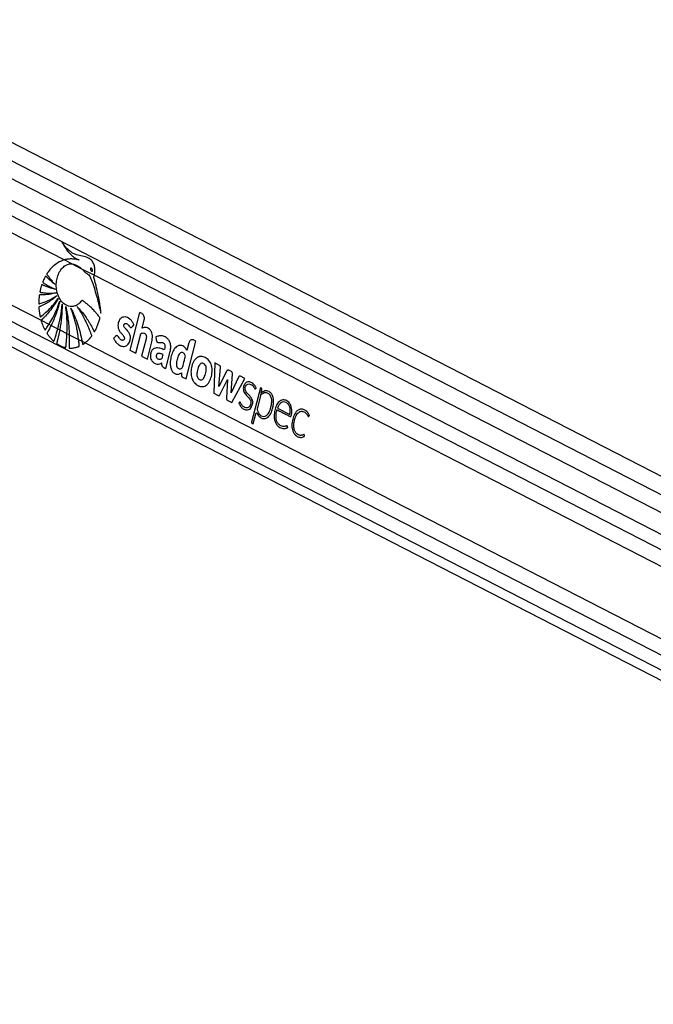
# Model space of a CAD drawing. Header units: millimetres. Extents: x 2575 to 18042, y 835 to 16320.
# Tile 35 of 64: x 13096 to 13551, y 6486 to 7193. Entities that reach past the tile are written whole.
import ezdxf

# ---------------------------------------------------------------- set-up
doc = ezdxf.new("R2010")
doc.units = ezdxf.units.MM
doc.header["$LTSCALE"] = 2

msp = doc.modelspace()

# ---------------------------------------------------------------- linework, layer by layer
at = {"color": 7, "linetype": 'Continuous', "lineweight": 25}
for p, q in [((14120.08, 6575.74), (12919.08, 7192.94)), ((14095.66, 6562.18), (12905.03, 7174.06)), ((12889.99, 7061.29), (13935.1, 6524.2)), ((13128.55, 7020.53), (13134.22, 7017.61)), ((13134.22, 7017.61), (13140.91, 7014.17)), ((13140.91, 7014.17), (13150.06, 7009.47)), ((13150.06, 7009.47), (13881.46, 6633.6)), ((13182.59, 6982.82), (13175.62, 6955.71)), ((13184.34, 6981.92), (13182.59, 6982.82)), ((13184.31, 6971.37), (13185.85, 6977.36)), ((13111.92, 6977.13), (13117.51, 6974.25)), ((13117.51, 6974.25), (13119.03, 6973.47)), ((13119.03, 6973.47), (13123.84, 6971)), ((13123.84, 6971), (13125.2, 6970.3)), ((13125.2, 6970.3), (13130.42, 6967.62)), ((13130.42, 6967.62), (13132.01, 6966.8)), ((13132.01, 6966.8), (13138.77, 6963.33)), ((13138.77, 6963.33), (13141.24, 6962.06)), ((13179.74, 6953.6), (13183.31, 6967.5)), ((13187.17, 6963.79), (13183.99, 6951.41)), ((13194.24, 6965.14), (13194.52, 6962.93)), ((13141.24, 6962.06), (13143.39, 6960.95)), ((13143.39, 6960.95), (13869.52, 6587.79)), ((13188.11, 6949.29), (13191.29, 6961.68)), ((13215.93, 6935), (13222.89, 6962.1)), ((13217.92, 6960.89), (13216.5, 6955.38)), ((13222.89, 6962.1), (13221.13, 6963.01)), ((13175.62, 6955.71), (13179.74, 6953.6)), ((13183.99, 6951.41), (13188.11, 6949.29)), ((13201.35, 6942.49), (13204.48, 6954.66)), ((13236.51, 6946.47), (13235.79, 6924.79)), ((13239.81, 6944.78), (13236.51, 6946.47)), ((13239.4, 6929.66), (13240.69, 6943.18)), ((13212.68, 6939.45), (13212.62, 6937.81)), ((13213.38, 6936.31), (13215.93, 6935)), ((13245.07, 6940.79), (13239.4, 6929.66)), ((13248.41, 6940.38), (13246.44, 6941.39)), ((13248.36, 6925.01), (13249.19, 6938.65)), ((13253.54, 6936.33), (13248.36, 6925.01)), ((13248.83, 6918.09), (13258.02, 6935.42)), ((13258.02, 6935.42), (13254.95, 6937)), ((13240.1, 6923.68), (13245.72, 6934.72)), ((13245.72, 6934.72), (13244.99, 6921.17)), ((13269.33, 6928.74), (13262.97, 6904.01)), ((13269.93, 6928.43), (13269.33, 6928.74)), ((13235.79, 6924.79), (13238.97, 6923.15)), ((13269.22, 6922.88), (13266.82, 6913.57)), ((13269.68, 6924.73), (13269.7, 6924.74)), ((13269.7, 6924.74), (13270.33, 6927.22)), ((13245.48, 6919.81), (13248.83, 6918.09)), ((13281.52, 6914.01), (13290.27, 6909.51)), ((13264.05, 6902.78), (13265.92, 6910.05)), ((13263.24, 6903.2), (13264.05, 6902.78))]:
    msp.add_line(p, q, dxfattribs=at)
at = {"color": 8, "linetype": 'Continuous', "lineweight": 25}
for p, q in [((12907.23, 7185.84), (14107.74, 6568.89)), ((12909.78, 7156.08), (14081.13, 6554.11)), ((12910.26, 7144.73), (13897.19, 6637.54)), ((12910.26, 7132.71), (13128.55, 7020.53)), ((12906.07, 7082.91), (13111.92, 6977.13)), ((12901.48, 7073.54), (13879.92, 6570.71)), ((12895.59, 7065.98), (13990.05, 6503.52))]:
    msp.add_line(p, q, dxfattribs=at)
at = {"color": 7, "linetype": 'Continuous', "lineweight": 25, "flags": 128}
msp.add_lwpolyline([(13265.92, 6910.05), (13265.99, 6910.25), (13266.1, 6910.41), (13266.24, 6910.52), (13266.39, 6910.58), (13266.55, 6910.58), (13266.71, 6910.51), (13266.84, 6910.39), (13266.95, 6910.23)], dxfattribs=at)
at = {"color": 7, "linetype": 'Continuous', "lineweight": 25}
for centre, radius, start, end in [((13226.65, 6945.98), 5.16, 100.32819, 105.02198), ((13230.5, 6939.12), 11.03, 198.5437, 202.31578), ((13246.03, 6940.45), 1.03, 66.62374, 160.49723), ((13247.4, 6938.88), 1.8, 352.59082, 55.98866), ((13254.54, 6936.03), 1.05, 67.26416, 163.50224), ((13269.3, 6927.55), 1.08, 342.05266, 54.49091), ((13270.64, 6922.55), 1.46, 133.48269, 167.05549), ((13273, 6921.48), 5.1, 53.8177, 61.46753), ((13263.66, 6903.78), 0.721, 162.05266, 234.49091)]:
    msp.add_arc(centre, radius, start, end, dxfattribs=at)
for points, knots in [([(13150.06, 7009.47), (13150.1, 7009.66), (13150.16, 7009.89), (13150.21, 7010.14), (13150.25, 7010.3), (13150.34, 7010.8), (13150.54, 7012.31), (13150.49, 7014.84), (13149.7, 7017.78), (13148.14, 7020.31), (13145.38, 7022.36), (13141.54, 7023.04), (13137.54, 7023.95), (13133.92, 7025.49), (13131.16, 7027.82), (13128.78, 7030.37), (13127.5, 7032.19), (13126.86, 7033.11)], [0, 0, 0, 0, 0.012824, 0.016029, 0.017632, 0.024042, 0.04973, 0.119058, 0.188311, 0.256944, 0.340978, 0.476074, 0.611696, 0.717447, 0.827134, 0.913109, 1, 1, 1, 1]), ([(13126.86, 7033.11), (13127.92, 7031.27), (13130.02, 7027.6), (13133.44, 7023.88), (13136.16, 7021.89), (13137.66, 7021.11), (13138.55, 7020.72), (13139, 7020.58), (13139.23, 7020.52)], [0, 0, 0, 0, 0.325675, 0.650339, 0.822905, 0.91105, 0.955444, 1, 1, 1, 1]), ([(14984.85, 7024.23), (14971.28, 7016.69), (14889.03, 6971.03), (14737.62, 6887.51), (14461.52, 6735.82), (13977.56, 6470.86), (13444.93, 6179.92), (13050.6, 5964.66), (12933.18, 5900.55)], [0, 0, 0, 0, 0.019985, 0.121052, 0.22212, 0.424256, 0.828547, 1, 1, 1, 1]), ([(13128.55, 7020.53), (13127.3, 7020.08), (13124.77, 7019.17), (13121.38, 7016.8), (13118.93, 7014.41), (13117.58, 7012.74), (13117.02, 7011.99), (13116.73, 7011.6), (13116.45, 7011.16), (13116.16, 7010.82), (13116, 7010.5), (13115.98, 7010.29), (13116.02, 7010.06), (13116.17, 7009.8), (13116.36, 7009.53), (13116.56, 7009.3), (13116.96, 7008.79), (13117.54, 7007.96), (13118.66, 7006.53), (13120.1, 7004.78), (13121.3, 7003.49), (13121.9, 7002.84)], [0, 0, 0, 0, 0.170321, 0.3431, 0.494952, 0.561808, 0.579327, 0.59685, 0.614378, 0.63513, 0.645402, 0.650074, 0.654865, 0.666912, 0.680629, 0.691342, 0.70081, 0.750688, 0.800565, 0.900282, 1, 1, 1, 1]), ([(13139.23, 7020.52), (13138.36, 7020.68), (13136.61, 7021), (13133.94, 7021.2), (13131.23, 7021.13), (13129.45, 7020.73), (13128.55, 7020.53)], [0, 0, 0, 0, 0.2463843, 0.4937042, 0.7455442, 1, 1, 1, 1]), ([(13153.95, 6978.19), (13153.99, 6978.33), (13154.05, 6978.51), (13154.07, 6978.78), (13154.01, 6978.96), (13153.85, 6979.2), (13153.49, 6979.64), (13152.88, 6980.48), (13151.93, 6981.65), (13150.43, 6983.43), (13148.38, 6985.64), (13146.2, 6987.7), (13144.43, 6989.19), (13143.32, 6990.09), (13142.38, 6990.74), (13141.8, 6991.37), (13141.2, 6991.45), (13140.95, 6991.18), (13140.47, 6990.58), (13139.56, 6989.47), (13138.49, 6988.66), (13137.69, 6988.17), (13137.39, 6988), (13136.85, 6987.72), (13135.98, 6987.37), (13133.78, 6986.83), (13130.45, 6987.24), (13126.74, 6989.95), (13124.09, 6994.23), (13122.81, 6998.92), (13122.63, 7003.35), (13123.16, 7007.21), (13124.41, 7010.94), (13126.46, 7014.18), (13129.15, 7016.54), (13131.84, 7017.66), (13133.56, 7017.63), (13134.22, 7017.61)], [0, 0, 0, 0, 0.0052218, 0.0070499, 0.0095239, 0.0120958, 0.0189034, 0.0337768, 0.0549962, 0.082593, 0.133161, 0.1856478, 0.2151661, 0.2374276, 0.2505262, 0.2682632, 0.2737688, 0.2788689, 0.2838609, 0.3062805, 0.3394434, 0.3448575, 0.3502717, 0.355686, 0.3740828, 0.3960704, 0.468653, 0.5383055, 0.6027106, 0.6684603, 0.7143406, 0.7601653, 0.807683, 0.8606471, 0.9134526, 0.9665257, 1, 1, 1, 1]), ([(13134.22, 7017.61), (13135.7, 7017.23), (13138.08, 7016.61), (13140.13, 7014.84), (13140.91, 7014.17)], [0, 0, 0, 0, 0.6208846, 1, 1, 1, 1]), ([(13140.91, 7014.17), (13141.38, 7013.72), (13142.02, 7013.1), (13142.8, 7012.26), (13143.32, 7011.75), (13144.16, 7010.97), (13145.35, 7010.29), (13146.69, 7009.2), (13147.32, 7007.53), (13147.83, 7006.33), (13148.14, 7005.51), (13148.27, 7005.15), (13148.33, 7004.99), (13148.36, 7004.92), (13148.37, 7004.89), (13148.37, 7004.87), (13148.38, 7004.87), (13148.38, 7004.86), (13149.77, 7001.09), (13151.11, 6996.64), (13152.45, 6991.61), (13152.85, 6990.04), (13153.25, 6988.46), (13153.64, 6986.88), (13154.02, 6985.3), (13154.39, 6983.72), (13154.64, 6982.67), (13154.76, 6982.15)], [0, 0, 0, 0, 0.061385, 0.084428, 0.107288, 0.130191, 0.194029, 0.247865, 0.293247, 0.336626, 0.356113, 0.364687, 0.36846, 0.370119, 0.37085, 0.371171, 0.371312, 0.371375, 0.371424, 0.699593, 0.742663, 0.785721, 0.828754, 0.871748, 0.914688, 0.957557, 1, 1, 1, 1]), ([(13147.36, 7014.48), (13147.32, 7014.44), (13147.26, 7014.35), (13147.21, 7014.14), (13147.2, 7013.86), (13147.31, 7013.4), (13147.57, 7012.87), (13147.9, 7012.48), (13148.18, 7012.32), (13148.35, 7012.3), (13148.49, 7012.35), (13148.55, 7012.42), (13148.58, 7012.44)], [0, 0, 0, 0, 0.054409, 0.108831, 0.182979, 0.304817, 0.522551, 0.753607, 0.828743, 0.904472, 0.959024, 1, 1, 1, 1]), ([(13148.58, 7012.44), (13148.61, 7012.49), (13148.67, 7012.58), (13148.72, 7012.78), (13148.73, 7013.06), (13148.63, 7013.51), (13148.37, 7014.05), (13148.05, 7014.44), (13147.76, 7014.6), (13147.59, 7014.63), (13147.45, 7014.58), (13147.38, 7014.51), (13147.36, 7014.48)], [0, 0, 0, 0, 0.0540589, 0.1081366, 0.1814898, 0.3019771, 0.5184611, 0.7488201, 0.8245546, 0.9008749, 0.9552344, 1, 1, 1, 1]), ([(13121.9, 7002.84), (13121.3, 7003.3), (13120.1, 7004.22), (13118.6, 7005.53), (13117.4, 7006.64), (13116.62, 7007.39), (13116.07, 7007.95), (13115.66, 7008.35), (13115.4, 7008.69), (13115.18, 7008.81), (13115.09, 7008.81), (13115.01, 7008.77), (13114.82, 7008.57), (13114.58, 7008.12), (13114.15, 7007.29), (13113.77, 7006.39), (13113.4, 7005.56), (13113.2, 7005.1), (13113.09, 7004.79), (13113.06, 7004.62), (13113.08, 7004.46), (13113.15, 7004.33), (13113.34, 7004.15), (13113.82, 7003.83), (13114.8, 7003.13), (13116.6, 7002.08), (13119.08, 7000.73), (13121.05, 6999.91), (13122.05, 6999.5)], [0, 0, 0, 0, 0.09576, 0.19152, 0.246759, 0.296659, 0.322491, 0.341821, 0.367138, 0.370982, 0.37465, 0.378607, 0.383429, 0.406829, 0.434289, 0.485454, 0.510376, 0.53143, 0.538666, 0.544529, 0.549036, 0.554037, 0.560031, 0.580165, 0.628108, 0.713988, 0.853414, 1, 1, 1, 1]), ([(13154.76, 6982.15), (13154.77, 6982.85), (13154.78, 6983.82), (13154.58, 6985.14), (13154.44, 6986.2), (13154.21, 6987.72), (13153.91, 6989.57), (13153.43, 6992.21), (13152.76, 6995.57), (13151.93, 6999.3), (13151.09, 7002.76), (13150.44, 7005.24), (13150.01, 7006.79), (13149.81, 7007.46), (13149.73, 7007.75), (13149.7, 7007.91), (13149.67, 7008), (13149.65, 7008.05), (13149.63, 7008.14), (13149.67, 7008.27), (13149.73, 7008.43), (13149.9, 7008.82), (13149.99, 7009.19), (13150.06, 7009.47)], [0, 0, 0, 0, 0.072987, 0.101721, 0.141523, 0.186708, 0.264189, 0.34167, 0.473093, 0.631062, 0.75172, 0.858594, 0.908141, 0.926881, 0.935038, 0.941371, 0.943446, 0.945805, 0.947814, 0.952903, 0.959258, 0.968238, 1, 1, 1, 1]), ([(13122.05, 6999.5), (13120.96, 6999.74), (13119, 7000.17), (13116.51, 7001), (13114.82, 7001.67), (13113.72, 7002.15), (13113.07, 7002.45), (13112.65, 7002.7), (13112.43, 7002.7), (13112.32, 7002.6), (13112.26, 7002.52), (13112.17, 7002.28), (13111.97, 7001.76), (13111.74, 7000.96), (13111.53, 7000.08), (13111.33, 6999.21), (13111.16, 6998.49), (13111.05, 6997.97), (13111.02, 6997.72), (13111.02, 6997.59), (13111.04, 6997.49), (13111.11, 6997.36), (13111.26, 6997.26), (13111.48, 6997.21), (13112.02, 6997.14), (13112.89, 6996.98), (13114.15, 6996.82), (13115.51, 6996.7), (13118.34, 6996.56), (13120.69, 6996.77), (13122.57, 6996.93)], [0, 0, 0, 0, 0.130262, 0.233617, 0.299768, 0.336789, 0.369447, 0.380584, 0.390293, 0.392933, 0.395825, 0.399941, 0.415813, 0.444971, 0.471103, 0.493456, 0.520924, 0.53476, 0.538753, 0.542051, 0.544892, 0.547529, 0.554863, 0.563496, 0.573591, 0.618893, 0.666575, 0.72277, 0.779183, 1, 1, 1, 1]), ([(13122.57, 6996.93), (13121.34, 6996.59), (13119.14, 6995.98), (13116.26, 6995.55), (13114.25, 6995.38), (13112.94, 6995.32), (13112.11, 6995.32), (13111.51, 6995.31), (13111.12, 6995.35), (13110.85, 6995.36), (13110.72, 6995.31), (13110.67, 6995.27), (13110.6, 6995.19), (13110.55, 6995.04), (13110.52, 6994.74), (13110.46, 6994.31), (13110.38, 6993.59), (13110.27, 6992.38), (13110.17, 6991.01), (13110.13, 6989.91), (13110.15, 6989.41), (13110.18, 6989.22), (13110.26, 6989.09), (13110.38, 6989.01), (13110.54, 6989.01), (13110.72, 6989.05), (13110.86, 6989.1), (13110.95, 6989.13), (13110.98, 6989.14), (13111, 6989.14), (13111.01, 6989.14), (13111.01, 6989.14), (13111.01, 6989.15), (13111.01, 6989.15), (13111.01, 6989.15), (13113.04, 6989.69), (13117.23, 6991.13), (13121.18, 6993.54), (13123.23, 6994.8)], [0, 0, 0, 0, 0.124268, 0.224134, 0.287391, 0.32581, 0.354668, 0.370117, 0.385225, 0.394173, 0.396313, 0.398354, 0.400352, 0.404874, 0.409569, 0.422064, 0.435864, 0.460943, 0.507806, 0.532673, 0.538552, 0.542987, 0.546573, 0.550039, 0.555782, 0.562197, 0.56788, 0.570235, 0.571223, 0.571646, 0.57183, 0.571911, 0.571946, 0.571962, 0.571969, 0.571974, 0.777422, 1, 1, 1, 1]), ([(13123.23, 6994.8), (13122.14, 6993.87), (13120.04, 6992.1), (13117.24, 6990.22), (13115.08, 6988.94), (13113.67, 6988.2), (13112.59, 6987.67), (13111.83, 6987.33), (13111.17, 6987.02), (13110.71, 6986.9), (13110.42, 6986.73), (13110.33, 6986.65), (13110.28, 6986.56), (13110.25, 6986.44), (13110.24, 6986.19), (13110.27, 6985.73), (13110.34, 6985), (13110.43, 6984.05), (13110.62, 6982.66), (13110.81, 6981.39), (13111.01, 6980.42), (13111.06, 6980.07), (13111.12, 6979.89), (13111.17, 6979.78), (13111.24, 6979.71), (13111.33, 6979.67), (13111.52, 6979.69), (13111.71, 6979.85), (13111.88, 6980), (13111.95, 6980.06), (13111.98, 6980.09), (13111.99, 6980.1), (13112, 6980.1), (13112, 6980.1), (13112, 6980.1), (13112, 6980.1), (13112, 6980.1), (13113.39, 6981.15), (13116.19, 6983.51), (13120.29, 6987.71), (13122.81, 6991.1), (13124.11, 6992.85)], [0, 0, 0, 0, 0.108949, 0.208094, 0.263111, 0.308423, 0.336747, 0.360079, 0.37671, 0.395394, 0.400258, 0.402679, 0.404737, 0.406695, 0.410739, 0.419483, 0.434414, 0.454793, 0.477277, 0.51983, 0.532788, 0.53826, 0.541373, 0.544322, 0.546268, 0.548762, 0.551547, 0.562359, 0.567025, 0.568834, 0.569564, 0.56987, 0.570002, 0.570059, 0.570085, 0.570096, 0.5701, 0.570104, 0.704082, 0.847381, 1, 1, 1, 1]), ([(13124.11, 6992.85), (13122.14, 6989.66), (13119.31, 6985.08), (13115.51, 6980.75), (13113.86, 6979.06), (13113.14, 6978.35), (13112.76, 6977.99), (13112.39, 6977.61), (13112.06, 6977.4), (13111.94, 6977.17), (13111.92, 6977.13)], [0, 0, 0, 0, 0.5396338, 0.7772556, 0.8819076, 0.9093295, 0.9367571, 0.9641907, 0.9928249, 1, 1, 1, 1]), ([(13117.51, 6974.25), (13118.42, 6975.77), (13120.37, 6979.04), (13122.99, 6984.56), (13124.49, 6988.7), (13125.25, 6990.79)], [0, 0, 0, 0, 0.298622, 0.646049, 1, 1, 1, 1]), ([(13125.25, 6990.79), (13124.42, 6987.75), (13122.77, 6981.68), (13120.27, 6976.21), (13119.03, 6973.47)], [0, 0, 0, 0, 0.500097, 1, 1, 1, 1]), ([(13123.84, 6971), (13124.54, 6973.8), (13126, 6979.57), (13126.64, 6985.62), (13126.97, 6988.73)], [0, 0, 0, 0, 0.486212, 1, 1, 1, 1]), ([(13126.97, 6988.73), (13126.89, 6985.62), (13126.73, 6979.39), (13125.71, 6973.33), (13125.2, 6970.3)], [0, 0, 0, 0, 0.500115, 1, 1, 1, 1]), ([(13129.53, 6986.96), (13130.2, 6983.67), (13131.54, 6977.07), (13131.85, 6970.23), (13132.01, 6966.8)], [0, 0, 0, 0, 0.500144, 1, 1, 1, 1]), ([(13130.42, 6967.62), (13130.51, 6970.76), (13130.69, 6977.25), (13129.92, 6983.66), (13129.53, 6986.96)], [0, 0, 0, 0, 0.484531, 1, 1, 1, 1]), ([(13133.21, 6985.86), (13134.94, 6982.16), (13138.41, 6974.76), (13140.3, 6966.29), (13141.24, 6962.06)], [0, 0, 0, 0, 0.500003, 1, 1, 1, 1]), ([(13138.77, 6963.33), (13138.7, 6963.85), (13138.52, 6965.3), (13138.15, 6967.78), (13137.67, 6970.45), (13137.06, 6973.32), (13136.35, 6976.26), (13135.42, 6979.53), (13134.38, 6982.74), (13133.6, 6984.82), (13133.21, 6985.86)], [0, 0, 0, 0, 0.066205, 0.183788, 0.317485, 0.41147, 0.558603, 0.705732, 0.852863, 1, 1, 1, 1]), ([(13143.39, 6960.95), (13143.46, 6961), (13143.6, 6961.11), (13143.99, 6961.4), (13144.55, 6961.88), (13145.5, 6962.73), (13146.29, 6963.54), (13146.93, 6964.26), (13147.26, 6964.64), (13147.61, 6965.09), (13147.95, 6965.42), (13148.18, 6965.77), (13148.21, 6966.04), (13148.14, 6966.5), (13147.82, 6967.2), (13147.5, 6968.14), (13147.17, 6969.04), (13146.83, 6969.93), (13146.36, 6971.13), (13145.74, 6972.63), (13144.94, 6974.45), (13143.74, 6976.99), (13142.07, 6980.15), (13139.94, 6983.71), (13138.39, 6985.92), (13137.61, 6987.02)], [0, 0, 0, 0, 0.009773, 0.01955, 0.053503, 0.090987, 0.156953, 0.174231, 0.191508, 0.208784, 0.232016, 0.242885, 0.248402, 0.255249, 0.282679, 0.320214, 0.345703, 0.371192, 0.407907, 0.464935, 0.521963, 0.594639, 0.729773, 0.864843, 1, 1, 1, 1]), ([(13137.61, 6987.02), (13138.65, 6985.9), (13140.74, 6983.68), (13143.46, 6980.14), (13145.53, 6977.05), (13147.04, 6974.55), (13148.01, 6972.83), (13148.79, 6971.34), (13149.35, 6970.28), (13149.71, 6969.46), (13149.9, 6969.06), (13150.02, 6968.97), (13150.11, 6968.94), (13150.23, 6968.97), (13150.36, 6969.1), (13150.48, 6969.33), (13150.7, 6969.77), (13151, 6970.31), (13151.53, 6971.38), (13152.27, 6973.05), (13153.19, 6975.44), (13153.7, 6977.27), (13153.95, 6978.19)], [0, 0, 0, 0, 0.152817, 0.305598, 0.431743, 0.504493, 0.577242, 0.613253, 0.658131, 0.685771, 0.69446, 0.697026, 0.701153, 0.704888, 0.711447, 0.718643, 0.72912, 0.755836, 0.775879, 0.836896, 0.918475, 1, 1, 1, 1]), ([(13176.98, 6972.24), (13177.06, 6972.33), (13177.25, 6972.53), (13177.56, 6972.86), (13177.84, 6973.17), (13178.07, 6973.42), (13178.21, 6973.58), (13178.33, 6973.67), (13178.4, 6973.74), (13178.43, 6973.79), (13178.43, 6973.85), (13178.42, 6973.92), (13178.38, 6974.06), (13178.3, 6974.23), (13178.23, 6974.39), (13178.18, 6974.49), (13178.17, 6974.52), (13178.16, 6974.54), (13178.16, 6974.54), (13178.16, 6974.55), (13178.16, 6974.55), (13178.16, 6974.55), (13178.16, 6974.55), (13178, 6974.92), (13177.63, 6975.62), (13176.99, 6976.56), (13176.27, 6977.37), (13174.74, 6978.71), (13172.69, 6979.65), (13170.29, 6979.44), (13168.78, 6978.44), (13167.75, 6976.91), (13167.17, 6975.22), (13166.96, 6973.39), (13167.15, 6971.34), (13167.85, 6969.65), (13168.74, 6968.49), (13169.55, 6967.58), (13170.36, 6966.72), (13171.1, 6965.84), (13171.55, 6965.06), (13171.68, 6964.35), (13171.63, 6963.85), (13171.47, 6963.41), (13171.23, 6963.07), (13170.93, 6962.84), (13170.54, 6962.7), (13169.9, 6962.73), (13169.05, 6963.11), (13168.15, 6964), (13167.52, 6965.01), (13166.95, 6965.92), (13166.5, 6966.09), (13166.27, 6966.18)], [0, 0, 0, 0, 0.009933, 0.021428, 0.036586, 0.043256, 0.048496, 0.053293, 0.055328, 0.056685, 0.057709, 0.059012, 0.061578, 0.067091, 0.072433, 0.074295, 0.074963, 0.075223, 0.075331, 0.075377, 0.075396, 0.075405, 0.075409, 0.075412, 0.103996, 0.132573, 0.161198, 0.189781, 0.300288, 0.355354, 0.410313, 0.451904, 0.492398, 0.532427, 0.572388, 0.627017, 0.65651, 0.68584, 0.722817, 0.751197, 0.776739, 0.787339, 0.798404, 0.80906, 0.819367, 0.829737, 0.840332, 0.856561, 0.889067, 0.921966, 0.957477, 0.97857, 1, 1, 1, 1]), ([(13185.85, 6977.36), (13185.93, 6977.88), (13186.09, 6978.91), (13185.74, 6980.32), (13185.14, 6981.37), (13184.61, 6981.73), (13184.34, 6981.92)], [0, 0, 0, 0, 0.283705, 0.557917, 0.775026, 1, 1, 1, 1]), ([(13111.92, 6977.13), (13111.9, 6977.08), (13111.88, 6976.99), (13111.89, 6976.74), (13111.99, 6976.4), (13112.33, 6975.49), (13112.8, 6974.04), (13113.6, 6972.25), (13114.11, 6970.94), (13114.52, 6970.33), (13114.62, 6970.23), (13114.72, 6970.21), (13114.83, 6970.24), (13114.99, 6970.37), (13115.13, 6970.58), (13115.25, 6970.78), (13115.3, 6970.88), (13115.33, 6970.92), (13115.35, 6970.94), (13115.35, 6970.95), (13115.38, 6970.99), (13115.47, 6971.13), (13115.85, 6971.69), (13116.56, 6972.74), (13117.18, 6973.72), (13117.51, 6974.25)], [0, 0, 0, 0, 0.010366, 0.020725, 0.052864, 0.090993, 0.243433, 0.395954, 0.548431, 0.562036, 0.575764, 0.5847, 0.593626, 0.608753, 0.641664, 0.657954, 0.666098, 0.670171, 0.671189, 0.671698, 0.673734, 0.681878, 0.714456, 0.844777, 1, 1, 1, 1]), ([(13119.03, 6973.47), (13118.6, 6972.64), (13117.73, 6970.97), (13116.87, 6969.07), (13116.15, 6968.14), (13116.1, 6967.79), (13116.12, 6967.62), (13116.26, 6967.3), (13117, 6966.45), (13118.09, 6964.82), (13119.54, 6963.4), (13120.42, 6962.42), (13120.81, 6962.16), (13120.92, 6962.13), (13121.01, 6962.17), (13121.1, 6962.26), (13121.18, 6962.43), (13121.24, 6962.61), (13121.28, 6962.73), (13121.3, 6962.79), (13121.32, 6962.84), (13121.39, 6963.04), (13121.67, 6963.86), (13122.54, 6966.5), (13123.28, 6969.08), (13123.84, 6971)], [0, 0, 0, 0, 0.119599, 0.239199, 0.269097, 0.274693, 0.280325, 0.288703, 0.317521, 0.431149, 0.544878, 0.601687, 0.609718, 0.615038, 0.620407, 0.624976, 0.633832, 0.644165, 0.649323, 0.649646, 0.650935, 0.656093, 0.676725, 0.759262, 1, 1, 1, 1]), ([(13125.2, 6970.3), (13124.9, 6968.77), (13124.45, 6966.47), (13123.72, 6963.5), (13123.39, 6961.8), (13123.05, 6960.89), (13123.05, 6960.6), (13123.07, 6960.48), (13123.14, 6960.35), (13123.29, 6960.19), (13123.54, 6960.06), (13124.11, 6959.72), (13125.35, 6958.97), (13126.93, 6958.27), (13128.33, 6957.81), (13129, 6957.61), (13129.31, 6957.56), (13129.45, 6957.58), (13129.55, 6957.66), (13129.63, 6957.81), (13129.7, 6958.12), (13129.71, 6958.43), (13129.73, 6958.64), (13129.73, 6958.67), (13129.73, 6958.69), (13129.74, 6958.75), (13129.76, 6959), (13129.86, 6960), (13130.14, 6962.9), (13130.3, 6965.65), (13130.42, 6967.62)], [0, 0, 0, 0, 0.157954, 0.23689, 0.315827, 0.335557, 0.340312, 0.34417, 0.348015, 0.355304, 0.369895, 0.384388, 0.442354, 0.558411, 0.616366, 0.645357, 0.654969, 0.660514, 0.666113, 0.670902, 0.679415, 0.698775, 0.701184, 0.701259, 0.70156, 0.702764, 0.707582, 0.726851, 0.803941, 1, 1, 1, 1]), ([(13166.27, 6966.18), (13166.01, 6966.12), (13165.52, 6966.01), (13164.96, 6965.28), (13164.5, 6964.8), (13164.14, 6964.48), (13163.98, 6964.28), (13163.93, 6964.13), (13163.92, 6964.07), (13163.93, 6963.95), (13164.12, 6963.61), (13164.43, 6962.91), (13165.07, 6961.95), (13165.87, 6960.98), (13166.9, 6960.02), (13168.07, 6959.19), (13169.42, 6958.58), (13170.81, 6958.29), (13172.16, 6958.42), (13173.41, 6958.98), (13174.44, 6960), (13175.26, 6961.34), (13175.77, 6962.8), (13175.99, 6964.23), (13175.95, 6965.52), (13175.71, 6966.57), (13175.15, 6967.96), (13174.27, 6969.19), (13173.2, 6970.39), (13172.4, 6971.19), (13171.75, 6971.97), (13171.32, 6972.76), (13171.24, 6973.57), (13171.39, 6974.18), (13171.69, 6974.65), (13172.19, 6974.94), (13172.85, 6974.89), (13173.69, 6974.51), (13174.66, 6973.61), (13175.32, 6972.49), (13175.99, 6972), (13176.32, 6971.89), (13176.67, 6971.96), (13176.87, 6972.14), (13176.98, 6972.24)], [0, 0, 0, 0, 0.022693, 0.043769, 0.065125, 0.074105, 0.081704, 0.083311, 0.084608, 0.085809, 0.090371, 0.111465, 0.137648, 0.172538, 0.205482, 0.247029, 0.288953, 0.330457, 0.37138, 0.40852, 0.444978, 0.482039, 0.518824, 0.545977, 0.572992, 0.599285, 0.61411, 0.673633, 0.706936, 0.735471, 0.76055, 0.783467, 0.796125, 0.809873, 0.822722, 0.834848, 0.856612, 0.879671, 0.913137, 0.958833, 0.969242, 0.978982, 0.988773, 1, 1, 1, 1]), ([(13191.29, 6961.68), (13191.44, 6962.39), (13191.75, 6963.83), (13191.79, 6966.1), (13191.33, 6968.3), (13190.34, 6970.12), (13188.97, 6971.33), (13187.44, 6971.97), (13185.82, 6972.09), (13184.81, 6971.61), (13184.31, 6971.37)], [0, 0, 0, 0, 0.124448, 0.250146, 0.374778, 0.499816, 0.624786, 0.750232, 0.874855, 1, 1, 1, 1]), ([(13132.01, 6966.8), (13132.02, 6965.54), (13132.04, 6963), (13132.05, 6960.16), (13131.92, 6958.4), (13131.9, 6957.82), (13131.94, 6957.47), (13131.99, 6957.32), (13132.07, 6957.22), (13132.24, 6957.13), (13132.48, 6957.13), (13133.12, 6957.15), (13134.55, 6957.17), (13136.15, 6957.46), (13137.5, 6957.84), (13138.11, 6958.04), (13138.54, 6958.19), (13138.84, 6958.28), (13139.05, 6958.39), (13139.17, 6958.54), (13139.23, 6958.7), (13139.24, 6959.13), (13139.15, 6959.79), (13138.99, 6961.27), (13138.86, 6962.45), (13138.77, 6963.33)], [0, 0, 0, 0, 0.1526837, 0.305369, 0.3405963, 0.3678172, 0.3760602, 0.3817133, 0.3873962, 0.3942157, 0.4109612, 0.4299577, 0.5059755, 0.6582109, 0.7097862, 0.7444431, 0.7678257, 0.7852405, 0.7983325, 0.8053072, 0.8123488, 0.8200755, 0.8564459, 0.892543, 1, 1, 1, 1]), ([(13183.31, 6967.5), (13183.71, 6967.69), (13184.45, 6968.05), (13185.49, 6968.04), (13186.33, 6967.7), (13186.91, 6967.15), (13187.26, 6966.4), (13187.43, 6965.56), (13187.35, 6964.64), (13187.23, 6964.06), (13187.17, 6963.79)], [0, 0, 0, 0, 0.20075, 0.371353, 0.491267, 0.615204, 0.694596, 0.793687, 0.904539, 1, 1, 1, 1]), ([(13204.48, 6954.66), (13204.66, 6955.57), (13205.02, 6957.37), (13204.78, 6960.24), (13203.79, 6962.75), (13202.01, 6964.75), (13199.62, 6965.93), (13196.85, 6966.22), (13195.1, 6965.49), (13194.24, 6965.14)], [0, 0, 0, 0, 0.122899, 0.245993, 0.3688, 0.492261, 0.661688, 0.834247, 1, 1, 1, 1]), ([(13221.13, 6963.01), (13220.76, 6963.13), (13220.04, 6963.36), (13219.04, 6962.86), (13218.3, 6962.01), (13218.05, 6961.27), (13217.92, 6960.89)], [0, 0, 0, 0, 0.283705, 0.557917, 0.775026, 1, 1, 1, 1]), ([(13141.24, 6962.06), (13141.31, 6961.42), (13141.4, 6960.74), (13141.63, 6960.08), (13141.7, 6959.98), (13141.79, 6959.92), (13141.96, 6959.92), (13142.53, 6960.21), (13143, 6960.62), (13143.39, 6960.95)], [0, 0, 0, 0, 0.393663, 0.426729, 0.452538, 0.478488, 0.511189, 0.59913, 1, 1, 1, 1]), ([(13200.27, 6955.94), (13199.23, 6956.35), (13197.15, 6957.19), (13194.4, 6957.49), (13192.28, 6956.64), (13190.98, 6955.12), (13190.31, 6952.96), (13190.23, 6950.87), (13190.63, 6949.14), (13191.55, 6947.52), (13193.05, 6946.16), (13195.05, 6945.56), (13196.84, 6945.79), (13197.9, 6946.32), (13198.37, 6946.55)], [0, 0, 0, 0, 0.143245, 0.2863, 0.358562, 0.42973, 0.501653, 0.57333, 0.62118, 0.668883, 0.765222, 0.851094, 0.934425, 1, 1, 1, 1]), ([(13194.52, 6962.93), (13194.55, 6962.74), (13194.62, 6962.35), (13194.86, 6961.84), (13195.19, 6961.46), (13195.98, 6960.97), (13197.28, 6961.37), (13198.69, 6961.3), (13199.78, 6960.78), (13200.4, 6960.05), (13200.71, 6959.07), (13200.77, 6957.66), (13200.47, 6956.64), (13200.27, 6955.94)], [0, 0, 0, 0, 0.0436933, 0.0870346, 0.1308048, 0.1738715, 0.3477028, 0.520641, 0.6094307, 0.6979038, 0.7620469, 0.8374717, 1, 1, 1, 1]), ([(13216.5, 6955.38), (13216.17, 6956.01), (13215.55, 6957.22), (13214.26, 6958.42), (13212.66, 6959.14), (13210.78, 6959.1), (13208.54, 6957.98), (13206.57, 6955.35), (13205.19, 6951.64), (13204.54, 6947.94), (13204.46, 6944.46), (13205.2, 6941.65), (13206.54, 6939.57), (13208.39, 6938.43), (13210.57, 6938.2), (13211.98, 6939.04), (13212.68, 6939.45)], [0, 0, 0, 0, 0.055174, 0.104924, 0.152121, 0.22113, 0.288785, 0.386404, 0.484076, 0.581734, 0.655206, 0.726559, 0.788721, 0.848695, 0.925084, 1, 1, 1, 1]), ([(13199.38, 6952.48), (13198.66, 6952.8), (13197.67, 6953.26), (13196.34, 6953.42), (13195.6, 6953.3), (13195.05, 6952.94), (13194.73, 6952.45), (13194.53, 6951.86), (13194.45, 6951.22), (13194.53, 6950.59), (13194.88, 6949.95), (13195.56, 6949.44), (13196.49, 6949.05), (13197.17, 6949.14), (13197.5, 6949.19)], [0, 0, 0, 0, 0.2353455, 0.3283824, 0.4176232, 0.4665966, 0.5143676, 0.5625721, 0.6119275, 0.6567477, 0.6994067, 0.7879811, 0.8941275, 1, 1, 1, 1]), ([(13197.5, 6949.19), (13197.78, 6949.29), (13198.13, 6949.41), (13198.53, 6949.65), (13198.87, 6950.07), (13199.01, 6951.14), (13199.25, 6952), (13199.38, 6952.48)], [0, 0, 0, 0, 0.256542, 0.334859, 0.397753, 0.663702, 1, 1, 1, 1]), ([(13215.47, 6951.37), (13215.35, 6951.73), (13215.09, 6952.43), (13214.47, 6953.26), (13213.73, 6953.83), (13212.82, 6954.12), (13211.8, 6953.85), (13210.58, 6952.49), (13209.77, 6950.42), (13209.23, 6948.16), (13208.96, 6946.5), (13208.89, 6944.98), (13209.14, 6944.14), (13209.26, 6943.72)], [0, 0, 0, 0, 0.06701, 0.13381, 0.20062, 0.267957, 0.355127, 0.441557, 0.633595, 0.746498, 0.846357, 0.924443, 1, 1, 1, 1]), ([(13209.26, 6943.72), (13209.43, 6943.45), (13209.75, 6942.89), (13210.48, 6942.46), (13211.24, 6942.26), (13211.97, 6942.32), (13212.62, 6942.54), (13213.3, 6942.91), (13213.61, 6944.14), (13214.33, 6946.91), (13214.97, 6949.41), (13215.47, 6951.37)], [0, 0, 0, 0, 0.069768, 0.142093, 0.215677, 0.285558, 0.344021, 0.404727, 0.476993, 0.588013, 1, 1, 1, 1]), ([(13223.82, 6950.3), (13222.89, 6949.41), (13221, 6947.59), (13219.68, 6943.36), (13219.23, 6939.21), (13219.78, 6936.8), (13220.05, 6935.61)], [0, 0, 0, 0, 0.274692, 0.559989, 0.783639, 1, 1, 1, 1]), ([(13225.31, 6950.96), (13225.03, 6950.87), (13224.51, 6950.71), (13224.03, 6950.42), (13223.82, 6950.3)], [0, 0, 0, 0, 0.561208, 1, 1, 1, 1]), ([(13226.56, 6951.14), (13226.4, 6951.13), (13226.12, 6951.12), (13225.85, 6951.08), (13225.73, 6951.06)], [0, 0, 0, 0, 0.563954, 1, 1, 1, 1]), ([(13226.17, 6929.63), (13227.24, 6929.57), (13229.35, 6929.47), (13232.17, 6931.91), (13233.96, 6935.72), (13234.79, 6940.16), (13234.4, 6944.76), (13232.45, 6948.41), (13229.68, 6950.65), (13227.6, 6950.98), (13226.56, 6951.14)], [0, 0, 0, 0, 0.125115, 0.247908, 0.375235, 0.504206, 0.628862, 0.752358, 0.876174, 1, 1, 1, 1]), ([(13198.37, 6946.55), (13198.36, 6946.22), (13198.36, 6945.47), (13198.45, 6944.45), (13198.91, 6943.8), (13199.43, 6943.46), (13200.26, 6943.04), (13200.92, 6942.71), (13201.35, 6942.49)], [0, 0, 0, 0, 0.153808, 0.342505, 0.433346, 0.55862, 0.702766, 1, 1, 1, 1]), ([(13226.55, 6946.14), (13226.05, 6945.67), (13225.02, 6944.7), (13224.34, 6942.38), (13223.9, 6940.46), (13223.69, 6938.89), (13223.68, 6937.53), (13223.98, 6936.2), (13224.67, 6935.16), (13225.27, 6934.79), (13225.57, 6934.6)], [0, 0, 0, 0, 0.1778984, 0.3669349, 0.5164038, 0.6117421, 0.7064983, 0.8043159, 0.9007999, 1, 1, 1, 1]), ([(13225.57, 6934.6), (13225.93, 6934.45), (13226.66, 6934.17), (13227.61, 6934.51), (13228.2, 6935.11), (13228.58, 6935.65), (13228.9, 6936.25), (13229.56, 6937.82), (13230.16, 6939.81), (13230.39, 6942.16), (13230.29, 6943.74), (13229.7, 6945.12), (13228.76, 6946.01), (13227.65, 6946.48), (13226.91, 6946.25), (13226.55, 6946.14)], [0, 0, 0, 0, 0.081409, 0.162225, 0.200498, 0.238876, 0.277459, 0.31571, 0.520186, 0.601428, 0.678877, 0.757677, 0.838992, 0.920897, 1, 1, 1, 1]), ([(13240.69, 6943.18), (13240.69, 6943.27), (13240.68, 6943.47), (13240.59, 6943.83), (13240.44, 6944.22), (13240.15, 6944.57), (13239.93, 6944.71), (13239.81, 6944.78)], [0, 0, 0, 0, 0.123461, 0.278128, 0.520216, 0.746513, 1, 1, 1, 1]), ([(13212.62, 6937.81), (13212.62, 6937.61), (13212.64, 6937.25), (13212.82, 6936.8), (13213.08, 6936.49), (13213.27, 6936.37), (13213.38, 6936.31)], [0, 0, 0, 0, 0.286382, 0.546973, 0.760274, 1, 1, 1, 1]), ([(13220.3, 6934.93), (13220.53, 6934.43), (13220.96, 6933.52), (13221.51, 6932.78), (13221.76, 6932.46)], [0, 0, 0, 0, 0.558522, 1, 1, 1, 1]), ([(13221.76, 6932.46), (13222.51, 6931.69), (13223.85, 6930.32), (13225.46, 6929.84), (13226.17, 6929.63)], [0, 0, 0, 0, 0.556174, 1, 1, 1, 1]), ([(13265.77, 6927.93), (13265.91, 6928.04), (13266.06, 6928.16), (13266.17, 6928.36), (13266.19, 6928.4), (13266.19, 6928.47), (13266.17, 6928.59), (13266.05, 6928.93), (13265.67, 6929.63), (13264.95, 6930.82), (13263.86, 6931.83), (13262.64, 6932.53), (13261.46, 6932.91), (13260.21, 6932.93), (13259.04, 6932.47), (13258.07, 6931.57), (13257.4, 6930.37), (13256.99, 6928.95), (13256.94, 6927.3), (13257.6, 6925.12), (13259.29, 6923.08), (13261.05, 6921.45), (13262.09, 6919.75), (13262.52, 6918.28), (13262.26, 6916.59), (13261.51, 6915.17), (13260.41, 6914.32), (13259.26, 6914.12), (13258.19, 6914.39), (13257.26, 6914.9), (13256.42, 6915.63), (13255.69, 6916.57), (13255.21, 6917.47), (13254.95, 6918.11), (13254.78, 6918.33), (13254.65, 6918.41), (13254.47, 6918.42), (13254.27, 6918.29), (13254.09, 6918.06), (13253.93, 6917.91), (13253.84, 6917.83), (13253.81, 6917.78), (13253.81, 6917.76), (13253.81, 6917.74), (13253.83, 6917.65), (13253.89, 6917.51), (13253.96, 6917.35), (13254.14, 6916.99), (13254.32, 6916.58), (13254.54, 6916.19), (13254.64, 6916.02), (13254.68, 6915.95), (13254.7, 6915.92), (13254.71, 6915.9), (13254.71, 6915.9), (13254.71, 6915.9), (13254.71, 6915.89), (13254.71, 6915.89), (13255.2, 6915.11), (13256.4, 6913.79), (13258.3, 6912.81), (13260.05, 6912.69), (13261.53, 6913.2), (13262.28, 6914.13), (13262.66, 6914.6)], [0, 0, 0, 0, 0.0108292, 0.0115294, 0.0121269, 0.0130516, 0.015073, 0.0177388, 0.0314805, 0.0574855, 0.0936761, 0.1191044, 0.1476175, 0.1757925, 0.2039033, 0.2297596, 0.2534373, 0.2768728, 0.3031261, 0.3309443, 0.388857, 0.4514793, 0.4747822, 0.4968903, 0.5256168, 0.5538308, 0.5809291, 0.6088023, 0.6318409, 0.6543737, 0.6767165, 0.6991111, 0.7217965, 0.7312788, 0.7343263, 0.7373513, 0.7406593, 0.7462655, 0.7521743, 0.7571082, 0.7593504, 0.7596338, 0.7598946, 0.7603243, 0.7608926, 0.7642263, 0.768058, 0.7706397, 0.7852422, 0.7916687, 0.7944971, 0.7957418, 0.7962895, 0.7965305, 0.7966365, 0.7966832, 0.7967037, 0.7967127, 0.7967198, 0.846935, 0.8988801, 0.9327285, 0.9657901, 1, 1, 1, 1]), ([(13263.72, 6918.79), (13263.41, 6919.8), (13262.78, 6921.82), (13260.87, 6923.68), (13259.36, 6925.21), (13258.48, 6926.8), (13258.24, 6928.07), (13258.39, 6929.11), (13258.69, 6929.9), (13259.13, 6930.56), (13259.89, 6931.23), (13261.04, 6931.53), (13262.33, 6931.18), (13263.31, 6930.59), (13264.09, 6929.84), (13264.72, 6929.01), (13265.06, 6928.13), (13265.38, 6927.84), (13265.5, 6927.79), (13265.6, 6927.8), (13265.69, 6927.84), (13265.74, 6927.9), (13265.77, 6927.93)], [0, 0, 0, 0, 0.124778, 0.249542, 0.369694, 0.4284, 0.481224, 0.514871, 0.548895, 0.583537, 0.618609, 0.693311, 0.768512, 0.830409, 0.866112, 0.922934, 0.969973, 0.977732, 0.984778, 0.989397, 0.994335, 1, 1, 1, 1]), ([(13238.97, 6923.15), (13239.09, 6923.11), (13239.32, 6923.01), (13239.65, 6923.11), (13239.91, 6923.35), (13240.04, 6923.57), (13240.1, 6923.68)], [0, 0, 0, 0, 0.286326, 0.544838, 0.757768, 1, 1, 1, 1]), ([(13244.99, 6921.17), (13244.99, 6921), (13244.98, 6920.69), (13245.07, 6920.28), (13245.24, 6919.97), (13245.4, 6919.86), (13245.48, 6919.81)], [0, 0, 0, 0, 0.300096, 0.558347, 0.763087, 1, 1, 1, 1]), ([(13266.82, 6913.57), (13266.91, 6913.14), (13267.12, 6912.09), (13267.82, 6910.42), (13269.08, 6908.93), (13270.79, 6908.12), (13272.71, 6908.12), (13274.56, 6909.43), (13275.81, 6911.53), (13276.61, 6913.9), (13277.16, 6916.33), (13277.52, 6918.96), (13277.24, 6921.73), (13276.03, 6923.78), (13274.45, 6924.96), (13272.76, 6925.25), (13271.1, 6924.76), (13270.13, 6924), (13269.64, 6923.61)], [0, 0, 0, 0, 0.0341043, 0.0840776, 0.1466221, 0.2087488, 0.2771046, 0.3496757, 0.4255835, 0.4843747, 0.5508468, 0.6216403, 0.6892904, 0.7575167, 0.8189958, 0.8793055, 0.9395155, 1, 1, 1, 1]), ([(13272.54, 6926.37), (13271.97, 6926.18), (13270.96, 6925.84), (13270.07, 6925.07), (13269.68, 6924.73)], [0, 0, 0, 0, 0.556875, 1, 1, 1, 1]), ([(13275.43, 6925.96), (13274.9, 6926.17), (13273.95, 6926.55), (13272.97, 6926.43), (13272.54, 6926.37)], [0, 0, 0, 0, 0.558316, 1, 1, 1, 1]), ([(13278.5, 6921.67), (13278.17, 6922.57), (13277.57, 6924.18), (13276.49, 6925.16), (13276.01, 6925.59)], [0, 0, 0, 0, 0.556758, 1, 1, 1, 1]), ([(13277.98, 6913.68), (13278.17, 6914.44), (13278.52, 6915.91), (13278.9, 6918.61), (13278.65, 6920.51), (13278.5, 6921.67)], [0, 0, 0, 0, 0.296442, 0.572275, 1, 1, 1, 1]), ([(13262.66, 6914.6), (13263.03, 6915.36), (13263.54, 6916.38), (13263.78, 6917.89), (13263.74, 6918.5), (13263.72, 6918.79)], [0, 0, 0, 0, 0.599205, 0.809031, 1, 1, 1, 1]), ([(13276.7, 6910.25), (13276.97, 6910.86), (13277.47, 6911.95), (13277.83, 6913.14), (13277.98, 6913.68)], [0, 0, 0, 0, 0.553981, 1, 1, 1, 1]), ([(13281.16, 6912.9), (13281.18, 6912.88), (13281.23, 6912.86), (13281.27, 6912.84), (13281.3, 6912.83), (13281.3, 6912.82), (13281.31, 6912.82), (13281.31, 6912.82), (13281.31, 6912.82), (13281.31, 6912.82), (13281.31, 6912.82), (13281.31, 6912.82), (13281.86, 6912.54), (13282.95, 6911.98), (13284.58, 6911.14), (13286.21, 6910.3), (13287.64, 6909.56), (13288.93, 6908.91), (13289.86, 6908.34), (13290.55, 6908.04), (13290.86, 6907.92), (13291.01, 6907.95), (13291.17, 6908.09), (13291.3, 6908.37), (13291.43, 6908.84), (13291.55, 6909.62), (13291.72, 6910.58), (13291.81, 6911.8), (13291.78, 6913.25), (13291.55, 6914.66), (13291.17, 6915.86), (13290.76, 6916.8), (13290.06, 6917.91), (13288.57, 6919.39), (13286.1, 6920.31), (13283.17, 6919.47), (13281.01, 6916.79), (13279.72, 6913.38), (13279.13, 6909.98), (13279.15, 6906.9), (13279.71, 6904.35), (13280.79, 6902.1), (13281.85, 6901.14), (13282.4, 6900.65)], [0, 0, 0, 0, 0.002274, 0.003275, 0.003716, 0.003909, 0.003995, 0.004032, 0.004049, 0.004056, 0.004059, 0.004061, 0.004062, 0.046487, 0.088913, 0.131338, 0.173764, 0.199656, 0.232, 0.247975, 0.252209, 0.255508, 0.258705, 0.265314, 0.272848, 0.28454, 0.306465, 0.324317, 0.347624, 0.381446, 0.398309, 0.415265, 0.438718, 0.474805, 0.547218, 0.618869, 0.684204, 0.750636, 0.816426, 0.863262, 0.908332, 0.953113, 1, 1, 1, 1]), ([(13290.27, 6909.51), (13290.44, 6910.36), (13290.78, 6912.04), (13290.53, 6914.76), (13289.38, 6917), (13287.69, 6918.26), (13285.84, 6918.69), (13284, 6918.07), (13282.48, 6916.36), (13281.84, 6914.8), (13281.52, 6914.01)], [0, 0, 0, 0, 0.124213, 0.2477755, 0.3745381, 0.5018928, 0.6230192, 0.7437326, 0.8715695, 1, 1, 1, 1]), ([(13266.95, 6910.23), (13267.14, 6909.83), (13267.47, 6909.15), (13268.15, 6908.19), (13269.28, 6907.19), (13270.95, 6906.39), (13272.99, 6906.54), (13274.17, 6907.29), (13274.75, 6907.67)], [0, 0, 0, 0, 0.116144, 0.197588, 0.324338, 0.564652, 0.784003, 1, 1, 1, 1]), ([(13274.75, 6907.67), (13275.16, 6908.08), (13275.9, 6908.81), (13276.46, 6909.81), (13276.7, 6910.25)], [0, 0, 0, 0, 0.561458, 1, 1, 1, 1]), ([(13282.4, 6900.65), (13282.87, 6900.36), (13283.82, 6899.76), (13285.29, 6899.41), (13286.59, 6899.36), (13287.5, 6899.52), (13288.09, 6899.75), (13288.42, 6899.94), (13288.66, 6900.07), (13288.79, 6900.16), (13288.83, 6900.21), (13288.85, 6900.25), (13288.85, 6900.28), (13288.84, 6900.34), (13288.77, 6900.53), (13288.74, 6900.77), (13288.66, 6901.03), (13288.57, 6901.23), (13288.35, 6901.36), (13288.04, 6901.35), (13287.5, 6901.15), (13286.82, 6900.9), (13286.04, 6900.86), (13285.13, 6900.92), (13283.97, 6901.28), (13282.82, 6902.01), (13281.83, 6903.04), (13281.02, 6904.4), (13280.4, 6906.72), (13280.44, 6909.73), (13280.92, 6911.84), (13281.16, 6912.9)], [0, 0, 0, 0, 0.070766, 0.141748, 0.201106, 0.248035, 0.266451, 0.284809, 0.29667, 0.302127, 0.303721, 0.304907, 0.30596, 0.307193, 0.311035, 0.326616, 0.330017, 0.338587, 0.348792, 0.360366, 0.380977, 0.424679, 0.455917, 0.48711, 0.54945, 0.617591, 0.657564, 0.71666, 0.786611, 0.892608, 1, 1, 1, 1]), ([(13303.95, 6908.09), (13304.07, 6908.22), (13304.22, 6908.36), (13304.38, 6908.48), (13304.41, 6908.51), (13304.42, 6908.53), (13304.42, 6908.56), (13304.41, 6908.6), (13304.39, 6908.72), (13304.31, 6909.11), (13304.05, 6909.52), (13303.8, 6910), (13303.54, 6910.44), (13302.99, 6911.25), (13302.17, 6912.07), (13301.16, 6912.72), (13300.07, 6913.23), (13298.9, 6913.46), (13297.71, 6913.31), (13296.77, 6912.97), (13295.89, 6912.41), (13295.07, 6911.65), (13293.84, 6910.04), (13292.56, 6907.11), (13291.87, 6903.55), (13291.86, 6900.61), (13292.18, 6898.5), (13292.88, 6896.55), (13293.88, 6895.07), (13295.04, 6894.05), (13296.22, 6893.4), (13297.47, 6893.05), (13298.73, 6893.02), (13299.79, 6893.3), (13300.47, 6893.67), (13300.76, 6893.89), (13300.85, 6893.96), (13300.88, 6893.99), (13300.89, 6894.04), (13300.9, 6894.1), (13300.9, 6894.15), (13300.9, 6894.18)], [0, 0, 0, 0, 0.0137903, 0.0162974, 0.0168497, 0.0172844, 0.0177743, 0.01844, 0.0200661, 0.0261215, 0.0448039, 0.0553484, 0.0656335, 0.082788, 0.1297296, 0.1576289, 0.185603, 0.2368152, 0.2667667, 0.2965003, 0.3263416, 0.3566221, 0.3876915, 0.4817674, 0.5794716, 0.6274179, 0.6742204, 0.720724, 0.7691221, 0.807565, 0.8469167, 0.8865427, 0.9257955, 0.9642777, 0.9860576, 0.9933886, 0.9948115, 0.9958169, 0.9968035, 0.9980798, 1, 1, 1, 1]), ([(13300.9, 6894.18), (13300.88, 6894.29), (13300.86, 6894.53), (13300.76, 6894.81), (13300.66, 6895.01), (13300.57, 6895.12), (13300.47, 6895.17), (13300.11, 6895.16), (13299.72, 6894.81), (13299.14, 6894.64), (13298.68, 6894.53), (13298.25, 6894.51), (13297.76, 6894.51), (13297.03, 6894.62), (13295.88, 6895.14), (13294.65, 6896.26), (13293.53, 6898.25), (13293.1, 6901.05), (13293.38, 6904.12), (13294.15, 6906.98), (13295.15, 6909.27), (13296.36, 6910.79), (13297.45, 6911.56), (13298.47, 6911.85), (13299.21, 6911.84), (13300.11, 6911.65), (13301.1, 6911.21), (13302.06, 6910.38), (13302.67, 6909.6), (13303.05, 6909), (13303.26, 6908.54), (13303.42, 6908.23), (13303.55, 6908.08), (13303.68, 6908.01), (13303.82, 6908.02), (13303.91, 6908.07), (13303.95, 6908.09)], [0, 0, 0, 0, 0.008613, 0.01893, 0.023711, 0.027809, 0.031616, 0.035597, 0.067636, 0.079047, 0.101583, 0.119142, 0.125704, 0.15608, 0.199933, 0.257837, 0.315431, 0.393714, 0.47405, 0.554581, 0.631568, 0.681625, 0.730929, 0.764448, 0.795819, 0.812805, 0.864674, 0.909246, 0.935705, 0.955571, 0.971604, 0.978837, 0.985383, 0.98962, 0.99428, 1, 1, 1, 1])]:
    msp.add_open_spline(points, degree=3, knots=knots, dxfattribs=at)

doc.saveas('drawing.dxf')
